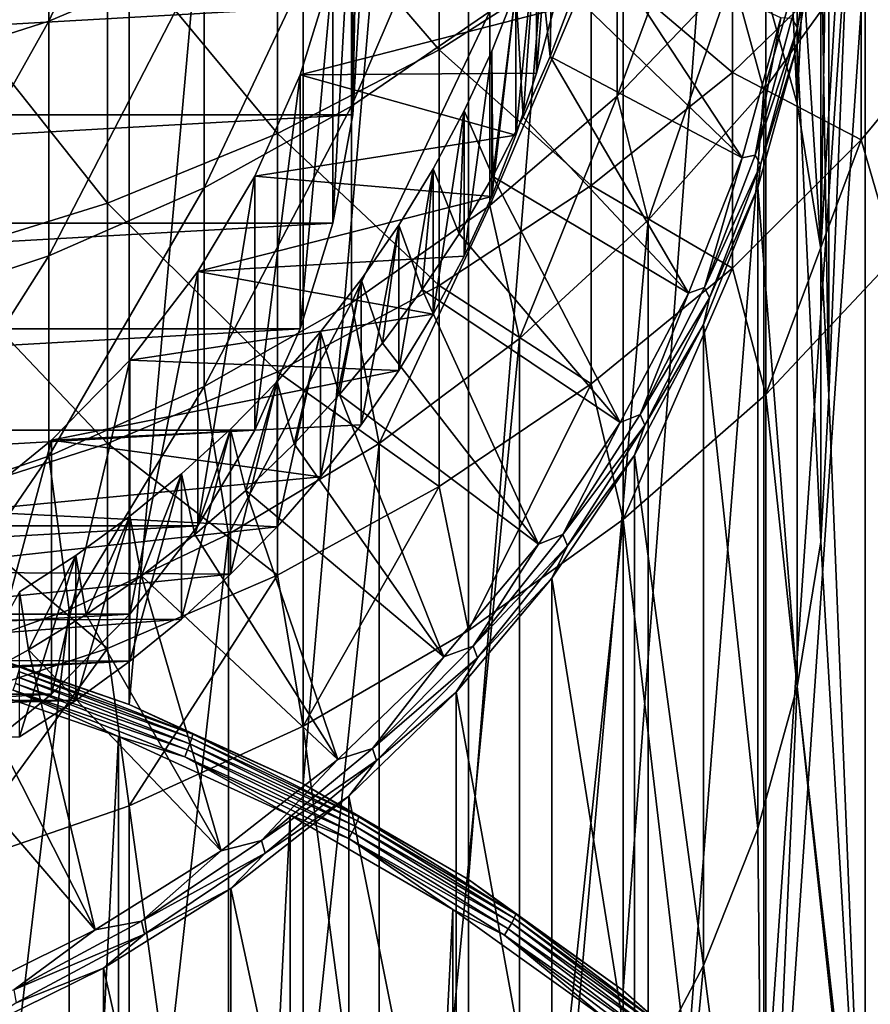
# Model space of a CAD drawing. Header units: metres. Extents: x -22 to 73, y -229 to 22.
# Tile 25 of 256: x 4.58 to 10.65, y -205.2 to -198.18. Entities that reach past the tile are written whole.
import ezdxf

# ---------------------------------------------------------------- set-up
doc = ezdxf.new("R2010")
doc.units = ezdxf.units.M
doc.layers.add('solid_509500_SW0001', color=7, linetype='CONTINUOUS')

msp = doc.modelspace()

# ---------------------------------------------------------------- linework, layer by layer
at = {"layer": 'solid_509500_SW0001'}
for points in [[(4.063985, -202.616364, 175.173279), (4.063985, -188.174271, 229.071945), (5.357568, -188.621338, 229.191742)], [(5.357568, -203.063446, 175.293076), (4.063985, -202.616364, 175.173279), (5.357568, -188.621338, 229.191742)], [(5.357568, -203.063446, 175.293076), (5.357568, -188.621338, 229.191742), (6.599555, -189.188751, 229.343781)], [(6.599555, -203.630844, 175.445114), (5.357568, -203.063446, 175.293076), (6.599555, -189.188751, 229.343781)], [(6.599555, -203.630844, 175.445114), (6.599555, -189.188751, 229.343781), (7.777983, -189.871002, 229.526581)], [(7.777983, -204.31311, 175.62793), (6.599555, -203.630844, 175.445114), (7.777983, -189.871002, 229.526581)], [(7.777983, -204.31311, 175.62793), (7.777983, -189.871002, 229.526581), (8.881506, -190.661545, 229.738403)], [(8.881506, -205.103638, 175.839752), (7.777983, -204.31311, 175.62793), (8.881506, -190.661545, 229.738403)], [(8.881506, -205.103638, 175.839752), (8.881506, -190.661545, 229.738403), (9.899495, -191.55275, 229.977203)], [(9.899495, -205.994858, 176.078552), (8.881506, -205.103638, 175.839752), (9.899495, -191.55275, 229.977203)], [(9.899495, -205.994858, 176.078552), (9.899495, -191.55275, 229.977203), (10.822146, -192.536057, 230.240677)], [(10.822146, -206.978165, 176.342026), (9.899495, -205.994858, 176.078552), (10.822146, -192.536057, 230.240677)], [(10.123829, -198.781677, 232.932999), (9.884704, -193.469635, 231.509628), (9.843432, -197.770874, 232.662155)], [(10.293301, -199.815216, 233.20993), (10.608051, -194.47348, 231.77861), (9.884704, -193.469635, 231.509628)], [(10.293301, -199.815216, 233.20993), (9.884704, -193.469635, 231.509628), (10.123829, -198.781677, 232.932999)], [(10.123828, -194.209152, 249.997879), (10.123829, -198.781677, 232.932999), (9.843432, -197.770874, 232.662155)], [(10.123828, -194.209152, 249.997879), (10.293302, -195.242706, 250.274826), (10.123829, -198.781677, 232.932999)], [(10.293301, -199.815216, 233.20993), (10.35, -200.860229, 233.489944), (10.608051, -194.47348, 231.77861)], [(10.35, -200.860229, 233.489944), (10.608051, -207.246979, 235.201263), (10.608051, -194.47348, 231.77861)], [(10.608051, -194.47348, 231.77861), (10.608051, -207.246979, 235.201263), (11.222553, -206.177597, 234.914719)], [(10.608051, -194.47348, 231.77861), (11.222553, -206.177597, 234.914719), (11.222553, -195.542877, 232.065155)], [(10.293302, -195.242706, 250.274826), (10.293301, -199.815216, 233.20993), (10.123829, -198.781677, 232.932999)], [(10.293302, -195.242706, 250.274826), (10.35, -196.287704, 250.55484), (10.293301, -199.815216, 233.20993)], [(4.783543, -198.190689, 283.491577), (4.783543, -196.275711, 287.069916), (5.892459, -195.821686, 286.807312)], [(5.892459, -197.720352, 283.259491), (4.783543, -198.190689, 283.491577), (5.892459, -195.821686, 286.807312)], [(3.628558, -198.561279, 283.674469), (3.628558, -196.633438, 287.276825), (4.783543, -196.275711, 287.069916)], [(4.783543, -198.190689, 283.491577), (3.628558, -198.561279, 283.674469), (4.783543, -196.275711, 287.069916)], [(6.95267, -198.858765, 244.09935), (6.95267, -197.047028, 250.860825), (7, -196.26207, 250.650497)], [(7, -198.073807, 243.889008), (6.95267, -198.858765, 244.09935), (7, -196.26207, 250.650497)], [(10.293301, -199.815216, 233.20993), (10.35, -196.287704, 250.55484), (10.35, -200.860229, 233.489944)], [(10.35, -196.287704, 250.55484), (10.293302, -197.332718, 250.834839), (10.35, -200.860229, 233.489944)], [(7.568972, -198.396088, 283.592957), (7.568972, -196.473984, 287.184601), (6.415171, -197.050629, 287.518097)], [(6.944628, -198.79837, 279.353058), (6.944628, -197.154816, 282.980438), (7.929916, -196.499527, 282.657074)], [(7.929916, -198.123184, 279.073578), (6.944628, -198.79837, 279.353058), (7.929916, -196.499527, 282.657074)], [(7.568972, -198.396088, 283.592957), (8.654225, -197.703079, 283.250977), (7.568972, -196.473984, 287.184601)], [(8.838835, -198.726883, 275.126678), (8.838835, -197.36203, 278.758514), (9.662631, -196.522202, 278.410889)], [(9.662631, -197.865982, 274.835144), (8.838835, -198.726883, 275.126678), (9.662631, -196.522202, 278.410889)], [(10.608051, -207.246979, 235.201263), (10.608053, -197.679504, 270.907593), (11.222557, -196.610107, 270.621063)], [(11.222553, -206.177597, 234.914719), (10.608051, -207.246979, 235.201263), (11.222557, -196.610107, 270.621063)], [(9.661106, -198.557129, 279.253204), (9.661106, -196.920685, 282.864899), (8.654225, -197.703079, 283.250977)], [(9.661106, -198.557129, 279.253204), (10.580494, -197.666214, 278.88443), (9.661106, -196.920685, 282.864899)], [(9.884697, -198.683365, 271.176575), (9.662631, -197.865982, 274.835144), (10.393371, -196.932755, 274.519135)], [(10.608053, -197.679504, 270.907593), (9.884697, -198.683365, 271.176575), (10.393371, -196.932755, 274.519135)], [(6.415171, -198.993469, 283.887726), (6.415171, -197.050629, 287.518097), (5.203274, -197.529724, 287.795197)], [(6.415171, -198.993469, 283.887726), (7.568972, -198.396088, 283.592957), (6.415171, -197.050629, 287.518097)], [(6.811321, -199.633087, 244.306824), (6.811321, -197.82135, 251.068298), (6.95267, -197.047028, 250.860825)], [(6.95267, -198.858765, 244.09935), (6.811321, -199.633087, 244.306824), (6.95267, -197.047028, 250.860825)], [(8.384385, -197.075241, 255.009491), (8.263884, -197.526474, 255.130402), (8.360784, -198.44455, 255.376389)], [(8.263884, -198.561752, 251.266693), (8.263884, -197.526474, 255.130402), (8.384385, -197.075241, 255.009491)], [(8.384385, -198.110519, 251.145782), (8.263884, -198.561752, 251.266693), (8.384385, -197.075241, 255.009491)], [(8.384385, -197.075241, 255.009491), (8.360784, -198.44455, 255.376389), (8.528882, -198.002579, 255.257965)], [(5.892459, -199.381073, 279.594238), (5.892459, -197.720352, 283.259491), (6.944628, -197.154816, 282.980438)], [(6.944628, -198.79837, 279.353058), (5.892459, -199.381073, 279.594238), (6.944628, -197.154816, 282.980438)], [(10.125179, -198.238144, 251.315186), (10.283739, -197.238403, 251.047302), (10.08638, -198.171692, 251.532425)], [(10.125179, -198.238144, 251.315186), (10.293302, -197.332718, 250.834839), (10.283739, -197.238403, 251.047302)], [(7.929916, -199.507156, 275.3909), (7.929916, -198.123184, 279.073578), (8.838835, -197.36203, 278.758514)], [(8.838835, -198.726883, 275.126678), (7.929916, -199.507156, 275.3909), (8.838835, -197.36203, 278.758514)], [(10.293302, -197.332718, 250.834839), (10.123828, -198.366272, 251.111786), (10.293301, -201.905243, 233.769943)], [(10.125179, -198.238144, 251.315186), (10.123828, -198.366272, 251.111786), (10.293302, -197.332718, 250.834839)], [(10.293302, -197.332718, 250.834839), (10.293301, -201.905243, 233.769943), (10.35, -200.860229, 233.489944)], [(5.203274, -199.489792, 284.132629), (5.203274, -197.529724, 287.795197), (3.944256, -197.906937, 288.013336)], [(5.203274, -199.489792, 284.132629), (6.415171, -198.993469, 283.887726), (5.203274, -197.529724, 287.795197)], [(8.263884, -197.526474, 255.130402), (8.117402, -197.970398, 255.249344), (8.168181, -198.877029, 255.492279)], [(8.117402, -199.005676, 251.385635), (8.117402, -197.970398, 255.249344), (8.263884, -197.526474, 255.130402)], [(8.263884, -198.561752, 251.266693), (8.117402, -199.005676, 251.385635), (8.263884, -197.526474, 255.130402)], [(8.263884, -197.526474, 255.130402), (8.168181, -198.877029, 255.492279), (8.360784, -198.44455, 255.376389)], [(9.730996, -199.166428, 252.027527), (8.671945, -197.552536, 255.137375), (8.528882, -198.002579, 255.257965)], [(9.730996, -199.166428, 252.027527), (10.008186, -198.167191, 251.759781), (8.671945, -197.552536, 255.137375)], [(8.654225, -199.363266, 279.586884), (8.654225, -197.703079, 283.250977), (7.568972, -198.396088, 283.592957)], [(8.654225, -199.363266, 279.586884), (9.661106, -198.557129, 279.253204), (8.654225, -197.703079, 283.250977)], [(10.580494, -199.038712, 275.232269), (10.580494, -197.666214, 278.88443), (9.661106, -198.557129, 279.253204)], [(9.884704, -208.250839, 235.470245), (9.884697, -198.683365, 271.176575), (10.608053, -197.679504, 270.907593)], [(10.608051, -207.246979, 235.201263), (9.884704, -208.250839, 235.470245), (10.608053, -197.679504, 270.907593)], [(10.580494, -199.038712, 275.232269), (11.404063, -198.046783, 274.896362), (10.580494, -197.666214, 278.88443)], [(4.783543, -199.865677, 279.79483), (4.783543, -198.190689, 283.491577), (5.892459, -197.720352, 283.259491)], [(5.892459, -199.381073, 279.594238), (4.783543, -199.865677, 279.79483), (5.892459, -197.720352, 283.259491)], [(6.811321, -197.82135, 251.068298), (6.577852, -198.574631, 251.270142), (8.384385, -198.110519, 251.145782)], [(6.577852, -200.386368, 244.508667), (6.577852, -198.574631, 251.270142), (6.811321, -197.82135, 251.068298)], [(6.811321, -199.633087, 244.306824), (6.577852, -200.386368, 244.508667), (6.811321, -197.82135, 251.068298)], [(3.944256, -199.880554, 284.32547), (5.203274, -199.489792, 284.132629), (3.944256, -197.906937, 288.013336)], [(9.05991, -199.611389, 271.425232), (8.838835, -198.726883, 275.126678), (9.662631, -197.865982, 274.835144)], [(9.884697, -198.683365, 271.176575), (9.05991, -199.611389, 271.425232), (9.662631, -197.865982, 274.835144)], [(8.117402, -197.970398, 255.249344), (7.945363, -198.405746, 255.365997), (7.951608, -199.298828, 255.605301)], [(7.945363, -199.44101, 251.502289), (7.945363, -198.405746, 255.365997), (8.117402, -197.970398, 255.249344)], [(8.117402, -199.005676, 251.385635), (7.945363, -199.44101, 251.502289), (8.117402, -197.970398, 255.249344)], [(8.117402, -197.970398, 255.249344), (7.951608, -199.298828, 255.605301), (8.168181, -198.877029, 255.492279)], [(9.730996, -199.166428, 252.027527), (8.528882, -198.002579, 255.257965), (8.360784, -198.44455, 255.376389)], [(10.822146, -199.871628, 271.494965), (11.404063, -198.046783, 274.896362), (10.580494, -199.038712, 275.232269)], [(7, -198.073807, 243.889008), (-7, -198.073807, 243.889008), (-6.95267, -198.858765, 244.09935)], [(7, -198.073807, 243.889008), (-6.95267, -198.858765, 244.09935), (6.95267, -198.858765, 244.09935)], [(6.577852, -198.574631, 251.270142), (8.263884, -198.561752, 251.266693), (8.384385, -198.110519, 251.145782)], [(6.944628, -200.199295, 275.625244), (6.944628, -198.79837, 279.353058), (7.929916, -198.123184, 279.073578)], [(7.929916, -199.507156, 275.3909), (6.944628, -200.199295, 275.625244), (7.929916, -198.123184, 279.073578)], [(3.628558, -200.247513, 279.952881), (3.628558, -198.561279, 283.674469), (4.783543, -198.190689, 283.491577)], [(4.783543, -199.865677, 279.79483), (3.628558, -200.247513, 279.952881), (4.783543, -198.190689, 283.491577)], [(9.824928, -199.147064, 251.793777), (10.008186, -198.167191, 251.759781), (9.730996, -199.166428, 252.027527)], [(9.824928, -199.147064, 251.793777), (10.08638, -198.171692, 251.532425), (10.008186, -198.167191, 251.759781)], [(10.125179, -198.238144, 251.315186), (10.08638, -198.171692, 251.532425), (9.824928, -199.147064, 251.793777)], [(9.862721, -199.217285, 251.577545), (10.125179, -198.238144, 251.315186), (9.824928, -199.147064, 251.793777)], [(9.862721, -199.217285, 251.577545), (10.123828, -198.366272, 251.111786), (10.125179, -198.238144, 251.315186)], [(7.568972, -200.077316, 279.882446), (7.568972, -198.396088, 283.592957), (6.415171, -198.993469, 283.887726)], [(7.568972, -200.077316, 279.882446), (8.654225, -199.363266, 279.586884), (7.568972, -198.396088, 283.592957)], [(7.945363, -198.405746, 255.365997), (7.748321, -198.83107, 255.479965), (7.951608, -199.298828, 255.605301)], [(7.748321, -199.866348, 251.616257), (7.748321, -198.83107, 255.479965), (7.945363, -198.405746, 255.365997)], [(7.945363, -199.44101, 251.502289), (7.748321, -199.866348, 251.616257), (7.945363, -198.405746, 255.365997)], [(10.123828, -198.366272, 251.111786), (9.843435, -199.37706, 251.382629), (10.123829, -202.938782, 234.04689)], [(9.862721, -199.217285, 251.577545), (9.843435, -199.37706, 251.382629), (10.123828, -198.366272, 251.111786)], [(10.123828, -198.366272, 251.111786), (10.123829, -202.938782, 234.04689), (10.293301, -201.905243, 233.769943)], [(9.347192, -200.132202, 252.286301), (8.360784, -198.44455, 255.376389), (8.168181, -198.877029, 255.492279)], [(9.347192, -200.132202, 252.286301), (9.730996, -199.166428, 252.027527), (8.360784, -198.44455, 255.376389)], [(6.577852, -198.574631, 251.270142), (8.117402, -199.005676, 251.385635), (8.263884, -198.561752, 251.266693)], [(9.661106, -199.951996, 275.541504), (9.661106, -198.557129, 279.253204), (8.654225, -199.363266, 279.586884)], [(9.661106, -199.951996, 275.541504), (10.580494, -199.038712, 275.232269), (9.661106, -198.557129, 279.253204)], [(6.577852, -198.574631, 251.270142), (6.255429, -199.296616, 251.463593), (8.117402, -199.005676, 251.385635)], [(6.255429, -201.108353, 244.702118), (6.255429, -199.296616, 251.463593), (6.577852, -198.574631, 251.270142)], [(6.577852, -200.386368, 244.508667), (6.255429, -201.108353, 244.702118), (6.577852, -198.574631, 251.270142)], [(9.059902, -209.178879, 235.718918), (9.05991, -199.611389, 271.425232), (9.884697, -198.683365, 271.176575)], [(9.884704, -208.250839, 235.470245), (9.059902, -209.178879, 235.718918), (9.884697, -198.683365, 271.176575)], [(8.142156, -200.454056, 271.651031), (7.929916, -199.507156, 275.3909), (8.838835, -198.726883, 275.126678)], [(9.05991, -199.611389, 271.425232), (8.142156, -200.454056, 271.651031), (8.838835, -198.726883, 275.126678)], [(5.892459, -200.796631, 275.827515), (5.892459, -199.381073, 279.594238), (6.944628, -198.79837, 279.353058)], [(6.944628, -200.199295, 275.625244), (5.892459, -200.796631, 275.827515), (6.944628, -198.79837, 279.353058)], [(7.748321, -198.83107, 255.479965), (7.526937, -199.24501, 255.590881), (7.71172, -199.708679, 255.715118)], [(7.526937, -200.280289, 251.727173), (7.526937, -199.24501, 255.590881), (7.748321, -198.83107, 255.479965)], [(7.748321, -199.866348, 251.616257), (7.526937, -200.280289, 251.727173), (7.748321, -198.83107, 255.479965)], [(7.748321, -198.83107, 255.479965), (7.71172, -199.708679, 255.715118), (7.951608, -199.298828, 255.605301)], [(6.95267, -198.858765, 244.09935), (-6.95267, -198.858765, 244.09935), (-6.811321, -199.633087, 244.306824)], [(6.95267, -198.858765, 244.09935), (-6.811321, -199.633087, 244.306824), (6.811321, -199.633087, 244.306824)], [(9.347192, -200.132202, 252.286301), (8.168181, -198.877029, 255.492279), (7.951608, -199.298828, 255.605301)], [(6.415171, -200.692825, 280.137207), (6.415171, -198.993469, 283.887726), (5.203274, -199.489792, 284.132629)], [(6.255429, -199.296616, 251.463593), (7.945363, -199.44101, 251.502289), (8.117402, -199.005676, 251.385635)], [(6.415171, -200.692825, 280.137207), (7.568972, -200.077316, 279.882446), (6.415171, -198.993469, 283.887726)], [(9.899495, -200.854935, 271.758453), (10.580494, -199.038712, 275.232269), (9.661106, -199.951996, 275.541504)], [(9.899495, -200.854935, 271.758453), (10.822146, -199.871628, 271.494965), (10.580494, -199.038712, 275.232269)], [(9.462659, -200.091888, 252.046951), (9.730996, -199.166428, 252.027527), (9.347192, -200.132202, 252.286301)], [(9.462659, -200.091888, 252.046951), (9.824928, -199.147064, 251.793777), (9.730996, -199.166428, 252.027527)], [(9.862721, -199.217285, 251.577545), (9.824928, -199.147064, 251.793777), (9.462659, -200.091888, 252.046951)], [(7.526937, -199.24501, 255.590881), (7.281824, -199.646378, 255.698425), (7.449201, -200.105392, 255.821411)], [(7.281824, -200.681656, 251.834717), (7.281824, -199.646378, 255.698425), (7.526937, -199.24501, 255.590881)], [(7.526937, -200.280289, 251.727173), (7.281824, -200.681656, 251.834717), (7.526937, -199.24501, 255.590881)], [(7.526937, -199.24501, 255.590881), (7.449201, -200.105392, 255.821411), (7.71172, -199.708679, 255.715118)], [(9.499059, -200.165741, 251.83168), (9.862721, -199.217285, 251.577545), (9.462659, -200.091888, 252.046951)], [(9.499059, -200.165741, 251.83168), (9.843435, -199.37706, 251.382629), (9.862721, -199.217285, 251.577545)], [(6.255429, -199.296616, 251.463593), (5.848418, -199.97757, 251.646057), (7.945363, -199.44101, 251.502289)], [(5.848418, -201.789291, 244.884583), (5.848418, -199.97757, 251.646057), (6.255429, -199.296616, 251.463593)], [(6.255429, -201.108353, 244.702118), (5.848418, -201.789291, 244.884583), (6.255429, -199.296616, 251.463593)], [(8.860977, -201.05394, 252.533279), (7.951608, -199.298828, 255.605301), (7.71172, -199.708679, 255.715118)], [(8.860977, -201.05394, 252.533279), (9.347192, -200.132202, 252.286301), (7.951608, -199.298828, 255.605301)], [(4.783543, -201.293396, 275.995728), (4.783543, -199.865677, 279.79483), (5.892459, -199.381073, 279.594238)], [(5.892459, -200.796631, 275.827515), (4.783543, -201.293396, 275.995728), (5.892459, -199.381073, 279.594238)], [(8.654225, -200.778366, 275.82135), (8.654225, -199.363266, 279.586884), (7.568972, -200.077316, 279.882446)], [(8.654225, -200.778366, 275.82135), (9.661106, -199.951996, 275.541504), (8.654225, -199.363266, 279.586884)], [(9.843435, -199.37706, 251.382629), (9.455195, -200.353989, 251.644394), (9.843432, -203.949585, 234.317734)], [(9.499059, -200.165741, 251.83168), (9.455195, -200.353989, 251.644394), (9.843435, -199.37706, 251.382629)], [(9.843435, -199.37706, 251.382629), (9.843432, -203.949585, 234.317734), (10.123829, -202.938782, 234.04689)], [(5.848418, -199.97757, 251.646057), (7.748321, -199.866348, 251.616257), (7.945363, -199.44101, 251.502289)], [(5.203274, -201.204193, 280.348877), (5.203274, -199.489792, 284.132629), (3.944256, -199.880554, 284.32547)], [(5.203274, -201.204193, 280.348877), (6.415171, -200.692825, 280.137207), (5.203274, -199.489792, 284.132629)], [(7.140852, -201.202713, 271.851624), (6.944628, -200.199295, 275.625244), (7.929916, -199.507156, 275.3909)], [(8.142156, -200.454056, 271.651031), (7.140852, -201.202713, 271.851624), (7.929916, -199.507156, 275.3909)], [(8.142157, -210.02153, 235.944702), (8.142156, -200.454056, 271.651031), (9.05991, -199.611389, 271.425232)], [(9.059902, -209.178879, 235.718918), (8.142157, -210.02153, 235.944702), (9.05991, -199.611389, 271.425232)], [(6.811321, -199.633087, 244.306824), (-6.811321, -199.633087, 244.306824), (-6.577852, -200.386368, 244.508667)], [(6.811321, -199.633087, 244.306824), (-6.577852, -200.386368, 244.508667), (6.577852, -200.386368, 244.508667)], [(7.281824, -199.646378, 255.698425), (7.013826, -200.033798, 255.802231), (7.164818, -200.487808, 255.923874)], [(7.013826, -201.069077, 251.938522), (7.013826, -200.033798, 255.802231), (7.281824, -199.646378, 255.698425)], [(7.281824, -200.681656, 251.834717), (7.013826, -201.069077, 251.938522), (7.281824, -199.646378, 255.698425)], [(7.281824, -199.646378, 255.698425), (7.164818, -200.487808, 255.923874), (7.449201, -200.105392, 255.821411)], [(8.860977, -201.05394, 252.533279), (7.71172, -199.708679, 255.715118), (7.449201, -200.105392, 255.821411)], [(3.628558, -201.68483, 276.128296), (3.628558, -200.247513, 279.952881), (4.783543, -199.865677, 279.79483)], [(4.783543, -201.293396, 275.995728), (3.628558, -201.68483, 276.128296), (4.783543, -199.865677, 279.79483)], [(3.944256, -201.606827, 280.515533), (5.203274, -201.204193, 280.348877), (3.944256, -199.880554, 284.32547)], [(5.848418, -199.97757, 251.646057), (7.526937, -200.280289, 251.727173), (7.748321, -199.866348, 251.616257)], [(10.822106, -209.447983, 235.755737), (10.822146, -199.871628, 271.494965), (9.899495, -200.854935, 271.758453)], [(8.881506, -201.74614, 271.997253), (9.661106, -199.951996, 275.541504), (8.654225, -200.778366, 275.82135)], [(8.881506, -201.74614, 271.997253), (9.899495, -200.854935, 271.758453), (9.661106, -199.951996, 275.541504)], [(5.848418, -199.97757, 251.646057), (5.362288, -200.608292, 251.815063), (7.526937, -200.280289, 251.727173)], [(5.362288, -202.420029, 245.053574), (5.362288, -200.608292, 251.815063), (5.848418, -199.97757, 251.646057)], [(5.848418, -201.789291, 244.884583), (5.362288, -202.420029, 245.053574), (5.848418, -199.97757, 251.646057)], [(7.013826, -200.033798, 255.802231), (6.723736, -200.406128, 255.901993), (6.859481, -200.854721, 256.022186)], [(6.723736, -201.441406, 252.038284), (6.723736, -200.406128, 255.901993), (7.013826, -200.033798, 255.802231)], [(7.013826, -201.069077, 251.938522), (6.723736, -201.441406, 252.038284), (7.013826, -200.033798, 255.802231)], [(7.013826, -200.033798, 255.802231), (6.859481, -200.854721, 256.022186), (7.164818, -200.487808, 255.923874)], [(7.568972, -201.510345, 276.069214), (7.568972, -200.077316, 279.882446), (6.415171, -200.692825, 280.137207)], [(8.277679, -201.921539, 252.765747), (7.449201, -200.105392, 255.821411), (7.164818, -200.487808, 255.923874)], [(8.277679, -201.921539, 252.765747), (8.860977, -201.05394, 252.533279), (7.449201, -200.105392, 255.821411)], [(7.568972, -201.510345, 276.069214), (8.654225, -200.778366, 275.82135), (7.568972, -200.077316, 279.882446)], [(9.00329, -200.996475, 252.289322), (9.462659, -200.091888, 252.046951), (9.347192, -200.132202, 252.286301)], [(9.499059, -200.165741, 251.83168), (9.462659, -200.091888, 252.046951), (9.00329, -200.996475, 252.289322)], [(9.00329, -200.996475, 252.289322), (9.347192, -200.132202, 252.286301), (8.860977, -201.05394, 252.533279)], [(9.037923, -201.073807, 252.074997), (9.499059, -200.165741, 251.83168), (9.00329, -200.996475, 252.289322)], [(9.037923, -201.073807, 252.074997), (9.455195, -200.353989, 251.644394), (9.499059, -200.165741, 251.83168)], [(6.066275, -201.84967, 272.024994), (5.892459, -200.796631, 275.827515), (6.944628, -200.199295, 275.625244)], [(7.140852, -201.202713, 271.851624), (6.066275, -201.84967, 272.024994), (6.944628, -200.199295, 275.625244)], [(5.362288, -200.608292, 251.815063), (7.281824, -200.681656, 251.834717), (7.526937, -200.280289, 251.727173)], [(6.577852, -200.386368, 244.508667), (-6.577852, -200.386368, 244.508667), (-6.255429, -201.108353, 244.702118)], [(6.577852, -200.386368, 244.508667), (-6.255429, -201.108353, 244.702118), (6.255429, -201.108353, 244.702118)], [(9.455195, -200.353989, 251.644394), (8.963363, -201.286377, 251.894226), (9.455194, -204.926514, 234.579498)], [(9.037923, -201.073807, 252.074997), (8.963363, -201.286377, 251.894226), (9.455195, -200.353989, 251.644394)], [(9.455195, -200.353989, 251.644394), (9.455194, -204.926514, 234.579498), (9.843432, -203.949585, 234.317734)], [(6.723736, -200.406128, 255.901993), (6.412532, -200.7621, 255.997375), (6.533955, -201.2052, 256.116119)], [(6.412532, -201.797379, 252.133682), (6.412532, -200.7621, 255.997375), (6.723736, -200.406128, 255.901993)], [(6.723736, -201.441406, 252.038284), (6.412532, -201.797379, 252.133682), (6.723736, -200.406128, 255.901993)], [(6.723736, -200.406128, 255.901993), (6.533955, -201.2052, 256.116119), (6.859481, -200.854721, 256.022186)], [(7.140861, -210.770187, 236.145309), (7.140852, -201.202713, 271.851624), (8.142156, -200.454056, 271.651031)], [(8.142157, -210.02153, 235.944702), (7.140861, -210.770187, 236.145309), (8.142156, -200.454056, 271.651031)], [(8.277679, -201.921539, 252.765747), (7.164818, -200.487808, 255.923874), (6.859481, -200.854721, 256.022186)], [(5.362288, -200.608292, 251.815063), (4.803687, -201.180206, 251.968307), (7.281824, -200.681656, 251.834717)], [(4.803687, -202.991943, 245.206818), (4.803687, -201.180206, 251.968307), (5.362288, -200.608292, 251.815063)], [(5.362288, -202.420029, 245.053574), (4.803687, -202.991943, 245.206818), (5.362288, -200.608292, 251.815063)], [(4.803687, -201.180206, 251.968307), (7.013826, -201.069077, 251.938522), (7.281824, -200.681656, 251.834717)], [(6.415171, -202.141312, 276.282867), (6.415171, -200.692825, 280.137207), (5.203274, -201.204193, 280.348877)], [(6.415171, -202.141312, 276.282867), (7.568972, -201.510345, 276.069214), (6.415171, -200.692825, 280.137207)], [(4.929448, -202.388321, 272.169312), (4.783543, -201.293396, 275.995728), (5.892459, -200.796631, 275.827515)], [(6.066275, -201.84967, 272.024994), (4.929448, -202.388321, 272.169312), (5.892459, -200.796631, 275.827515)], [(6.412532, -200.7621, 255.997375), (6.081122, -201.100708, 256.088104), (6.189299, -201.538116, 256.205322)], [(6.081122, -202.135986, 252.224411), (6.081122, -201.100708, 256.088104), (6.412532, -200.7621, 255.997375)], [(6.412532, -201.797379, 252.133682), (6.081122, -202.135986, 252.224411), (6.412532, -200.7621, 255.997375)], [(6.412532, -200.7621, 255.997375), (6.189299, -201.538116, 256.205322), (6.533955, -201.2052, 256.116119)], [(7.777983, -202.536682, 272.209076), (8.654225, -200.778366, 275.82135), (7.568972, -201.510345, 276.069214)], [(7.777983, -202.536682, 272.209076), (8.881506, -201.74614, 271.997253), (8.654225, -200.778366, 275.82135)], [(7.603691, -202.725479, 252.981171), (6.859481, -200.854721, 256.022186), (6.533955, -201.2052, 256.116119)], [(7.603691, -202.725479, 252.981171), (8.277679, -201.921539, 252.765747), (6.859481, -200.854721, 256.022186)], [(9.899495, -210.431229, 236.019196), (9.899495, -200.854935, 271.758453), (8.881506, -201.74614, 271.997253)], [(10.822106, -209.447983, 235.755737), (9.899495, -200.854935, 271.758453), (9.899495, -210.431229, 236.019196)], [(10.293301, -201.905243, 233.769943), (10.608051, -207.246979, 235.201263), (10.35, -200.860229, 233.489944)], [(8.451535, -201.851517, 252.518433), (9.00329, -200.996475, 252.289322), (8.860977, -201.05394, 252.533279)], [(9.037923, -201.073807, 252.074997), (9.00329, -200.996475, 252.289322), (8.451535, -201.851517, 252.518433)], [(4.803687, -201.180206, 251.968307), (6.723736, -201.441406, 252.038284), (7.013826, -201.069077, 251.938522)], [(8.451535, -201.851517, 252.518433), (8.860977, -201.05394, 252.533279), (8.277679, -201.921539, 252.765747)], [(8.484046, -201.932129, 252.304993), (9.037923, -201.073807, 252.074997), (8.451535, -201.851517, 252.518433)], [(8.484046, -201.932129, 252.304993), (8.963363, -201.286377, 251.894226), (9.037923, -201.073807, 252.074997)], [(6.255429, -201.108353, 244.702118), (-6.255429, -201.108353, 244.702118), (-5.848418, -201.789291, 244.884583)], [(6.255429, -201.108353, 244.702118), (-5.848418, -201.789291, 244.884583), (5.848418, -201.789291, 244.884583)], [(6.081122, -201.100708, 256.088104), (5.73058, -201.420822, 256.173889), (5.826449, -201.852554, 256.289551)], [(5.73058, -202.4561, 252.310181), (5.73058, -201.420822, 256.173889), (6.081122, -201.100708, 256.088104)], [(6.081122, -202.135986, 252.224411), (5.73058, -202.4561, 252.310181), (6.081122, -201.100708, 256.088104)], [(6.081122, -201.100708, 256.088104), (5.826449, -201.852554, 256.289551), (6.189299, -201.538116, 256.205322)], [(5.203274, -202.665527, 276.460358), (5.203274, -201.204193, 280.348877), (3.944256, -201.606827, 280.515533)], [(4.803687, -201.180206, 251.968307), (4.180091, -201.685623, 252.103729), (6.723736, -201.441406, 252.038284)], [(4.180091, -203.49736, 245.342255), (4.180091, -201.685623, 252.103729), (4.803687, -201.180206, 251.968307)], [(4.803687, -202.991943, 245.206818), (4.180091, -203.49736, 245.342255), (4.803687, -201.180206, 251.968307)], [(5.203274, -202.665527, 276.460358), (6.415171, -202.141312, 276.282867), (5.203274, -201.204193, 280.348877)], [(6.066265, -211.41716, 236.318665), (6.066275, -201.84967, 272.024994), (7.140852, -201.202713, 271.851624)], [(7.140861, -210.770187, 236.145309), (6.066265, -211.41716, 236.318665), (7.140852, -201.202713, 271.851624)], [(7.603691, -202.725479, 252.981171), (6.533955, -201.2052, 256.116119), (6.189299, -201.538116, 256.205322)], [(3.742039, -202.813095, 272.283142), (3.628558, -201.68483, 276.128296), (4.783543, -201.293396, 275.995728)], [(4.929448, -202.388321, 272.169312), (3.742039, -202.813095, 272.283142), (4.783543, -201.293396, 275.995728)], [(8.963363, -201.286377, 251.894226), (8.373326, -202.163986, 252.129379), (8.963367, -205.858887, 234.82933)], [(8.484046, -201.932129, 252.304993), (8.373326, -202.163986, 252.129379), (8.963363, -201.286377, 251.894226)], [(8.963363, -201.286377, 251.894226), (8.963367, -205.858887, 234.82933), (9.455194, -204.926514, 234.579498)], [(5.73058, -201.420822, 256.173889), (5.362017, -201.721436, 256.254425), (5.446592, -202.147476, 256.368591)], [(5.362017, -202.756714, 252.390732), (5.362017, -201.721436, 256.254425), (5.73058, -201.420822, 256.173889)], [(5.73058, -202.4561, 252.310181), (5.362017, -202.756714, 252.390732), (5.73058, -201.420822, 256.173889)], [(5.73058, -201.420822, 256.173889), (5.446592, -202.147476, 256.368591), (5.826449, -201.852554, 256.289551)], [(4.180091, -201.685623, 252.103729), (6.412532, -201.797379, 252.133682), (6.723736, -201.441406, 252.038284)], [(6.599555, -203.218933, 272.391876), (7.568972, -201.510345, 276.069214), (6.415171, -202.141312, 276.282867)], [(6.599555, -203.218933, 272.391876), (7.777983, -202.536682, 272.209076), (7.568972, -201.510345, 276.069214)], [(6.846394, -203.45697, 253.17717), (6.189299, -201.538116, 256.205322), (5.826449, -201.852554, 256.289551)], [(6.846394, -203.45697, 253.17717), (7.603691, -202.725479, 252.981171), (6.189299, -201.538116, 256.205322)], [(3.944256, -203.078247, 276.600128), (5.203274, -202.665527, 276.460358), (3.944256, -201.606827, 280.515533)], [(4.180091, -201.685623, 252.103729), (3.500005, -202.117691, 252.219498), (6.412532, -201.797379, 252.133682)], [(5.362017, -201.721436, 256.254425), (4.976542, -202.001648, 256.329529), (5.050683, -202.42218, 256.4422)], [(4.976542, -203.036926, 252.465805), (4.976542, -202.001648, 256.329529), (5.362017, -201.721436, 256.254425)], [(5.362017, -202.756714, 252.390732), (4.976542, -203.036926, 252.465805), (5.362017, -201.721436, 256.254425)], [(5.362017, -201.721436, 256.254425), (5.050683, -202.42218, 256.4422), (5.446592, -202.147476, 256.368591)], [(5.848418, -201.789291, 244.884583), (-5.848418, -201.789291, 244.884583), (-5.362288, -202.420029, 245.053574)], [(5.848418, -201.789291, 244.884583), (-5.362288, -202.420029, 245.053574), (5.362288, -202.420029, 245.053574)], [(7.778043, -212.112946, 236.469803), (8.881506, -201.74614, 271.997253), (7.777983, -202.536682, 272.209076)], [(8.881554, -211.322403, 236.25798), (8.881506, -201.74614, 271.997253), (7.778043, -212.112946, 236.469803)], [(9.899495, -210.431229, 236.019196), (8.881506, -201.74614, 271.997253), (8.881554, -211.322403, 236.25798)], [(3.500005, -202.117691, 252.219498), (6.081122, -202.135986, 252.224411), (6.412532, -201.797379, 252.133682)], [(4.929452, -211.955795, 236.462982), (4.929448, -202.388321, 272.169312), (6.066275, -201.84967, 272.024994)], [(6.066265, -211.41716, 236.318665), (4.929452, -211.955795, 236.462982), (6.066275, -201.84967, 272.024994)], [(6.846394, -203.45697, 253.17717), (5.826449, -201.852554, 256.289551), (5.446592, -202.147476, 256.368591)], [(7.813056, -202.648254, 252.731918), (8.451535, -201.851517, 252.518433), (8.277679, -201.921539, 252.765747)], [(8.484046, -201.932129, 252.304993), (8.451535, -201.851517, 252.518433), (7.813056, -202.648254, 252.731918)], [(7.813056, -202.648254, 252.731918), (8.277679, -201.921539, 252.765747), (7.603691, -202.725479, 252.981171)], [(7.843111, -202.731934, 252.519287), (8.484046, -201.932129, 252.304993), (7.813056, -202.648254, 252.731918)], [(7.843111, -202.731934, 252.519287), (8.373326, -202.163986, 252.129379), (8.484046, -201.932129, 252.304993)], [(10.123829, -202.938782, 234.04689), (10.608051, -207.246979, 235.201263), (10.293301, -201.905243, 233.769943)], [(4.976542, -202.001648, 256.329529), (4.575509, -202.260483, 256.398865), (4.639977, -202.675751, 256.510132)], [(4.575509, -203.295761, 252.535172), (4.575509, -202.260483, 256.398865), (4.976542, -202.001648, 256.329529)], [(4.976542, -203.036926, 252.465805), (4.575509, -203.295761, 252.535172), (4.976542, -202.001648, 256.329529)], [(4.976542, -202.001648, 256.329529), (4.639977, -202.675751, 256.510132), (5.050683, -202.42218, 256.4422)], [(3.500005, -202.117691, 252.219498), (2.772568, -202.470566, 252.314056), (6.081122, -202.135986, 252.224411)], [(2.772568, -202.470566, 252.314056), (5.73058, -202.4561, 252.310181), (6.081122, -202.135986, 252.224411)], [(5.357568, -203.786331, 272.543915), (6.415171, -202.141312, 276.282867), (5.203274, -202.665527, 276.460358)], [(5.357568, -203.786331, 272.543915), (6.599555, -203.218933, 272.391876), (6.415171, -202.141312, 276.282867)], [(6.014086, -204.108002, 253.351608), (5.446592, -202.147476, 256.368591), (5.050683, -202.42218, 256.4422)], [(6.014086, -204.108002, 253.351608), (6.846394, -203.45697, 253.17717), (5.446592, -202.147476, 256.368591)], [(8.373326, -202.163986, 252.129379), (7.691549, -202.977234, 252.34729), (8.37332, -206.736526, 235.064484)], [(7.843111, -202.731934, 252.519287), (7.691549, -202.977234, 252.34729), (8.373326, -202.163986, 252.129379)], [(8.373326, -202.163986, 252.129379), (8.37332, -206.736526, 235.064484), (8.963367, -205.858887, 234.82933)], [(4.575509, -202.260483, 256.398865), (4.215676, -202.907471, 256.572235), (4.639977, -202.675751, 256.510132)], [(5.362288, -202.420029, 245.053574), (-5.362288, -202.420029, 245.053574), (-4.803687, -202.991943, 245.206818)], [(5.362288, -202.420029, 245.053574), (-4.803687, -202.991943, 245.206818), (4.803687, -202.991943, 245.206818)], [(3.742045, -212.380585, 236.576813), (3.742039, -202.813095, 272.283142), (4.929448, -202.388321, 272.169312)], [(4.929452, -211.955795, 236.462982), (3.742045, -212.380585, 236.576813), (4.929448, -202.388321, 272.169312)], [(6.014086, -204.108002, 253.351608), (5.050683, -202.42218, 256.4422), (4.639977, -202.675751, 256.510132)], [(2.007646, -202.739502, 252.386108), (5.362017, -202.756714, 252.390732), (5.73058, -202.4561, 252.310181)], [(2.772568, -202.470566, 252.314056), (2.007646, -202.739502, 252.386108), (5.73058, -202.4561, 252.310181)], [(7.778043, -212.112946, 236.469803), (7.777983, -202.536682, 272.209076), (6.599555, -203.218933, 272.391876)], [(4.576723, -202.79744, 175.168213), (4.063985, -202.616364, 175.173279), (5.357568, -203.063446, 175.293076)], [(4.063985, -204.233414, 272.663727), (5.203274, -202.665527, 276.460358), (3.944256, -203.078247, 276.600128)], [(4.063985, -204.233414, 272.663727), (5.357568, -203.786331, 272.543915), (5.203274, -202.665527, 276.460358)], [(5.115888, -204.671417, 253.502579), (4.639977, -202.675751, 256.510132), (4.215676, -202.907471, 256.572235)], [(5.115888, -204.671417, 253.502579), (6.014086, -204.108002, 253.351608), (4.639977, -202.675751, 256.510132)], [(7.094405, -203.37851, 252.927597), (7.813056, -202.648254, 252.731918), (7.603691, -202.725479, 252.981171)], [(7.843111, -202.731934, 252.519287), (7.813056, -202.648254, 252.731918), (7.094405, -203.37851, 252.927597)], [(0.407038, -203.012115, 252.459167), (4.976542, -203.036926, 252.465805), (5.362017, -202.756714, 252.390732)], [(1.215546, -202.920837, 252.434708), (0.407038, -203.012115, 252.459167), (5.362017, -202.756714, 252.390732)], [(2.007646, -202.739502, 252.386108), (1.215546, -202.920837, 252.434708), (5.362017, -202.756714, 252.390732)], [(7.094405, -203.37851, 252.927597), (7.603691, -202.725479, 252.981171), (6.846394, -203.45697, 253.17717)], [(7.121695, -203.465012, 252.715714), (7.843111, -202.731934, 252.519287), (7.094405, -203.37851, 252.927597)], [(7.121695, -203.465012, 252.715714), (7.691549, -202.977234, 252.34729), (7.843111, -202.731934, 252.519287)], [(4.559768, -202.867981, 175.094223), (4.570179, -202.828201, 175.126465), (5.804668, -203.305573, 175.254379)], [(4.570179, -202.828201, 175.126465), (4.576723, -202.79744, 175.168213), (5.812979, -203.275497, 175.29631)], [(5.804668, -203.305573, 175.254379), (4.570179, -202.828201, 175.126465), (5.812979, -203.275497, 175.29631)], [(5.812979, -203.275497, 175.29631), (4.576723, -202.79744, 175.168213), (5.357568, -203.063446, 175.293076)], [(5.115888, -204.671417, 253.502579), (4.215676, -202.907471, 256.572235), (3.778992, -203.116653, 256.628265)], [(4.006205, -202.853073, 175.029648), (5.281374, -203.293823, 175.147751), (4.006205, -228.364517, 181.865417)], [(4.530402, -202.963333, 175.066193), (5.281374, -203.293823, 175.147751), (4.006205, -202.853073, 175.029648)], [(4.530402, -202.963333, 175.066193), (4.5462, -202.914078, 175.073654), (5.774212, -203.388947, 175.200897)], [(4.5462, -202.914078, 175.073654), (4.559768, -202.867981, 175.094223), (5.791445, -203.344269, 175.221832)], [(5.774212, -203.388947, 175.200897), (4.5462, -202.914078, 175.073654), (5.791445, -203.344269, 175.221832)], [(5.791445, -203.344269, 175.221832), (4.559768, -202.867981, 175.094223), (5.804668, -203.305573, 175.254379)], [(5.754147, -203.436554, 175.192993), (5.281374, -203.293823, 175.147751), (4.530402, -202.963333, 175.066193)], [(5.754147, -203.436554, 175.192993), (4.530402, -202.963333, 175.066193), (5.774212, -203.388947, 175.200897)], [(7.691549, -202.977234, 252.34729), (6.925502, -203.717178, 252.545547), (7.691551, -207.549744, 235.282394)], [(7.121695, -203.465012, 252.715714), (6.925502, -203.717178, 252.545547), (7.691549, -202.977234, 252.34729)], [(7.691549, -202.977234, 252.34729), (7.691551, -207.549744, 235.282394), (8.37332, -206.736526, 235.064484)], [(9.843432, -203.949585, 234.317734), (9.884704, -208.250839, 235.470245), (10.123829, -202.938782, 234.04689)], [(10.123829, -202.938782, 234.04689), (9.884704, -208.250839, 235.470245), (10.608051, -207.246979, 235.201263)], [(0.407038, -203.012115, 252.459167), (-4.976542, -203.036926, 252.465805), (4.976542, -203.036926, 252.465805)], [(4.976542, -203.036926, 252.465805), (-4.976542, -203.036926, 252.465805), (-4.575509, -203.295761, 252.535172)], [(4.803687, -202.991943, 245.206818), (-4.803687, -202.991943, 245.206818), (-4.180091, -203.49736, 245.342255)], [(4.976542, -203.036926, 252.465805), (-4.575509, -203.295761, 252.535172), (4.575509, -203.295761, 252.535172)], [(4.803687, -202.991943, 245.206818), (-4.180091, -203.49736, 245.342255), (4.180091, -203.49736, 245.342255)], [(4.161638, -205.141068, 253.628418), (5.115888, -204.671417, 253.502579), (3.778992, -203.116653, 256.628265)], [(5.812979, -203.275497, 175.29631), (5.357568, -203.063446, 175.293076), (6.599555, -203.630844, 175.445114)], [(6.599516, -212.795258, 236.652634), (6.599555, -203.218933, 272.391876), (5.357568, -203.786331, 272.543915)], [(7.778043, -212.112946, 236.469803), (6.599555, -203.218933, 272.391876), (6.599516, -212.795258, 236.652634)], [(5.281374, -203.293823, 175.147751), (5.281374, -227.923767, 181.74733), (4.006205, -228.364517, 181.865417)], [(5.281374, -203.293823, 175.147751), (6.505676, -203.853195, 175.297638), (5.281374, -227.923767, 181.74733)], [(5.754147, -203.436554, 175.192993), (6.505676, -203.853195, 175.297638), (5.281374, -203.293823, 175.147751)], [(5.791445, -203.344269, 175.221832), (5.804668, -203.305573, 175.254379), (6.986589, -203.894135, 175.412079)], [(5.804668, -203.305573, 175.254379), (5.812979, -203.275497, 175.29631), (6.996593, -203.864899, 175.454239)], [(6.986589, -203.894135, 175.412079), (5.804668, -203.305573, 175.254379), (6.996593, -203.864899, 175.454239)], [(6.996593, -203.864899, 175.454239), (5.812979, -203.275497, 175.29631), (6.599555, -203.630844, 175.445114)], [(5.754147, -203.436554, 175.192993), (5.774212, -203.388947, 175.200897), (6.949932, -203.974426, 175.357773)], [(5.774212, -203.388947, 175.200897), (5.791445, -203.344269, 175.221832), (6.970674, -203.931488, 175.379181)], [(6.949932, -203.974426, 175.357773), (5.774212, -203.388947, 175.200897), (6.970674, -203.931488, 175.379181)], [(6.970674, -203.931488, 175.379181), (5.791445, -203.344269, 175.221832), (6.986589, -203.894135, 175.412079)], [(6.302956, -204.034805, 253.103455), (7.094405, -203.37851, 252.927597), (6.846394, -203.45697, 253.17717)], [(7.121695, -203.465012, 252.715714), (7.094405, -203.37851, 252.927597), (6.302956, -204.034805, 253.103455)], [(6.925781, -204.019989, 175.349335), (6.505676, -203.853195, 175.297638), (5.754147, -203.436554, 175.192993)], [(6.925781, -204.019989, 175.349335), (5.754147, -203.436554, 175.192993), (6.949932, -203.974426, 175.357773)], [(6.302956, -204.034805, 253.103455), (6.846394, -203.45697, 253.17717), (6.014086, -204.108002, 253.351608)], [(6.327201, -204.123825, 252.892242), (7.121695, -203.465012, 252.715714), (6.302956, -204.034805, 253.103455)], [(6.327201, -204.123825, 252.892242), (6.925502, -203.717178, 252.545547), (7.121695, -203.465012, 252.715714)], [(6.996593, -203.864899, 175.454239), (6.599555, -203.630844, 175.445114), (7.777983, -204.31311, 175.62793)], [(6.925502, -203.717178, 252.545547), (6.083577, -204.375717, 252.722015), (6.925506, -208.289688, 235.480652)], [(6.327201, -204.123825, 252.892242), (6.083577, -204.375717, 252.722015), (6.925502, -203.717178, 252.545547)], [(6.925502, -203.717178, 252.545547), (6.925506, -208.289688, 235.480652), (7.691551, -207.549744, 235.282394)], [(5.357495, -213.362671, 236.804672), (5.357568, -203.786331, 272.543915), (4.063985, -204.233414, 272.663727)], [(6.599516, -212.795258, 236.652634), (5.357568, -203.786331, 272.543915), (5.357495, -213.362671, 236.804672)], [(6.505676, -203.853195, 175.297638), (6.505676, -227.36441, 181.597443), (5.281374, -227.923767, 181.74733)], [(6.505676, -203.853195, 175.297638), (7.667342, -204.525803, 175.477859), (6.505676, -227.36441, 181.597443)], [(6.925781, -204.019989, 175.349335), (7.667342, -204.525803, 175.477859), (6.505676, -203.853195, 175.297638)], [(6.970674, -203.931488, 175.379181), (6.986589, -203.894135, 175.412079), (8.105239, -204.588547, 175.59816)], [(6.986589, -203.894135, 175.412079), (6.996593, -203.864899, 175.454239), (8.116844, -204.560318, 175.640579)], [(8.105239, -204.588547, 175.59816), (6.986589, -203.894135, 175.412079), (8.116844, -204.560318, 175.640579)], [(8.116844, -204.560318, 175.640579), (6.996593, -203.864899, 175.454239), (7.777983, -204.31311, 175.62793)], [(6.949932, -203.974426, 175.357773), (6.970674, -203.931488, 175.379181), (8.086775, -204.624329, 175.564835)], [(8.086775, -204.624329, 175.564835), (6.970674, -203.931488, 175.379181), (8.105239, -204.588547, 175.59816)], [(9.455194, -204.926514, 234.579498), (9.884704, -208.250839, 235.470245), (9.843432, -203.949585, 234.317734)], [(5.446829, -204.610382, 253.257675), (6.302956, -204.034805, 253.103455), (6.014086, -204.108002, 253.351608)], [(6.327201, -204.123825, 252.892242), (6.302956, -204.034805, 253.103455), (5.446829, -204.610382, 253.257675)], [(6.925781, -204.019989, 175.349335), (6.949932, -203.974426, 175.357773), (8.062712, -204.665192, 175.542862)], [(8.034694, -204.708359, 175.533783), (7.667342, -204.525803, 175.477859), (6.925781, -204.019989, 175.349335)], [(8.034694, -204.708359, 175.533783), (6.925781, -204.019989, 175.349335), (8.062712, -204.665192, 175.542862)], [(8.062712, -204.665192, 175.542862), (6.949932, -203.974426, 175.357773), (8.086775, -204.624329, 175.564835)], [(5.446829, -204.610382, 253.257675), (6.014086, -204.108002, 253.351608), (5.115888, -204.671417, 253.502579)], [(5.467781, -204.701614, 253.047073), (6.327201, -204.123825, 252.892242), (5.446829, -204.610382, 253.257675)], [(5.467781, -204.701614, 253.047073), (6.083577, -204.375717, 252.722015), (6.327201, -204.123825, 252.892242)], [(5.357495, -213.362671, 236.804672), (4.063985, -204.233414, 272.663727), (4.06397, -213.809723, 236.924454)], [(8.116844, -204.560318, 175.640579), (7.777983, -204.31311, 175.62793), (8.881506, -205.103638, 175.839752)], [(6.083577, -204.375717, 252.722015), (5.175, -204.945648, 252.874725), (6.08357, -208.948242, 235.65712)], [(5.467781, -204.701614, 253.047073), (5.175, -204.945648, 252.874725), (6.083577, -204.375717, 252.722015)], [(6.083577, -204.375717, 252.722015), (6.08357, -208.948242, 235.65712), (6.925506, -208.289688, 235.480652)], [(7.667342, -204.525803, 175.477859), (7.667342, -226.691803, 181.417221), (6.505676, -227.36441, 181.597443)], [(7.667342, -204.525803, 175.477859), (8.755124, -205.305145, 175.686676), (7.667342, -226.691803, 181.417221)], [(8.034694, -204.708359, 175.533783), (8.755124, -205.305145, 175.686676), (7.667342, -204.525803, 175.477859)], [(8.086775, -204.624329, 175.564835), (8.105239, -204.588547, 175.59816), (9.150486, -205.382538, 175.810898)], [(8.105239, -204.588547, 175.59816), (8.116844, -204.560318, 175.640579), (9.163588, -205.355438, 175.853622)], [(9.150486, -205.382538, 175.810898), (8.105239, -204.588547, 175.59816), (9.163588, -205.355438, 175.853622)], [(9.163588, -205.355438, 175.853622), (8.116844, -204.560318, 175.640579), (8.881506, -205.103638, 175.839752)], [(4.534811, -205.099335, 253.388687), (5.446829, -204.610382, 253.257675), (5.115888, -204.671417, 253.502579)], [(5.467781, -204.701614, 253.047073), (5.446829, -204.610382, 253.257675), (4.534811, -205.099335, 253.388687)], [(8.034694, -204.708359, 175.533783), (8.062712, -204.665192, 175.542862), (9.102475, -205.455017, 175.754501)], [(8.062712, -204.665192, 175.542862), (8.086775, -204.624329, 175.564835), (9.129641, -205.416504, 175.777084)], [(9.102475, -205.455017, 175.754501), (8.062712, -204.665192, 175.542862), (9.129641, -205.416504, 175.777084)], [(9.129641, -205.416504, 175.777084), (8.086775, -204.624329, 175.564835), (9.150486, -205.382538, 175.810898)], [(4.534811, -205.099335, 253.388687), (5.115888, -204.671417, 253.502579), (4.161638, -205.141068, 253.628418)], [(4.552255, -205.192459, 253.178589), (5.467781, -204.701614, 253.047073), (4.534811, -205.099335, 253.388687)], [(4.552255, -205.192459, 253.178589), (5.175, -204.945648, 252.874725), (5.467781, -204.701614, 253.047073)], [(9.070844, -205.495438, 175.744675), (8.755124, -205.305145, 175.686676), (8.034694, -204.708359, 175.533783)], [(9.070844, -205.495438, 175.744675), (8.034694, -204.708359, 175.533783), (9.102475, -205.455017, 175.754501)], [(5.175, -204.945648, 252.874725), (4.209724, -205.420731, 253.002014), (5.175007, -209.518173, 235.80983)], [(4.552255, -205.192459, 253.178589), (4.209724, -205.420731, 253.002014), (5.175, -204.945648, 252.874725)], [(5.175, -204.945648, 252.874725), (5.175007, -209.518173, 235.80983), (6.08357, -208.948242, 235.65712)], [(8.963367, -205.858887, 234.82933), (9.059902, -209.178879, 235.718918), (9.455194, -204.926514, 234.579498)], [(9.455194, -204.926514, 234.579498), (9.059902, -209.178879, 235.718918), (9.884704, -208.250839, 235.470245)], [(9.163588, -205.355438, 175.853622), (8.881506, -205.103638, 175.839752), (9.899495, -205.994858, 176.078552)]]:
    msp.add_3dface(points, dxfattribs=at)

doc.saveas('drawing.dxf')
